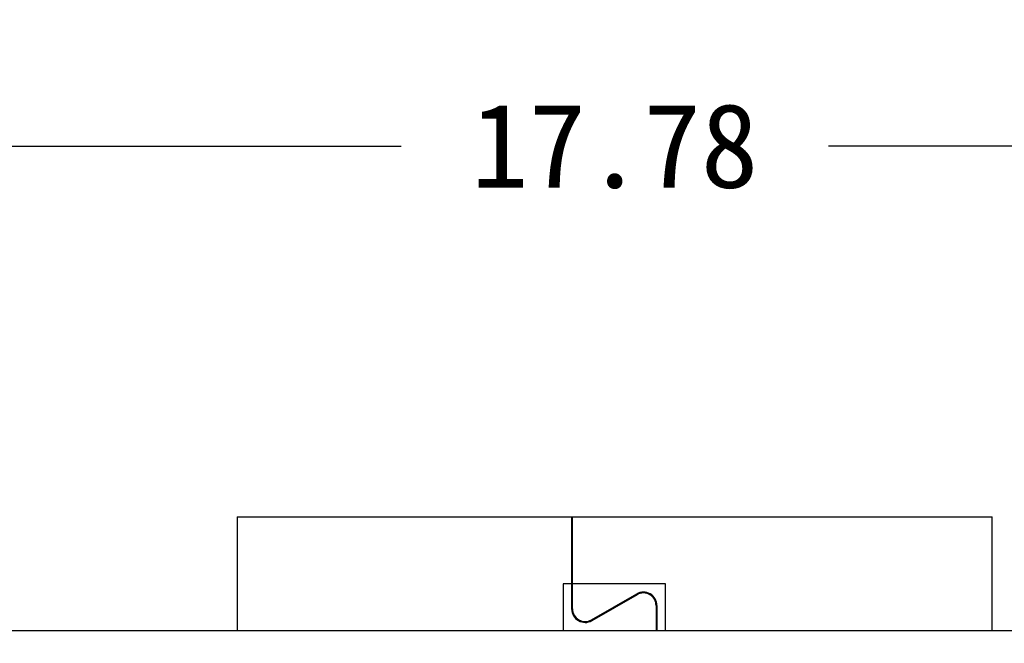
# Model space of a CAD drawing. Header units: millimetres. Extents: x 0 to 297, y 0 to 210.
# Tile 168 of 172: x 191 to 203, y 149 to 156. Entities that reach past the tile are written whole.
import ezdxf

# ---------------------------------------------------------------- set-up
doc = ezdxf.new("R2010")
doc.units = ezdxf.units.MM
doc.header["$LTSCALE"] = 16.335
doc.header["$PDMODE"] = 3
doc.header["$PDSIZE"] = 8
doc.layers.get('0').update_dxf_attribs({"linetype": 'CONTINUOUS'})
doc.layers.get('Defpoints').update_dxf_attribs({"linetype": 'CONTINUOUS'})
doc.layers.add('OPEN_CASCADEDXF_CONTINUOUS_LINE', color=7, linetype='CONTINUOUS')
doc.styles.get("Standard").update_dxf_attribs({"font": '仿宋_GB2312.ttf'})
doc.dimstyles.get("Standard").update_dxf_attribs({"dimtxt": 2.5, "dimasz": 3.5, "dimexe": 1.5, "dimexo": 1, "dimtad": 1, "dimdsep": 46, "dimtxsty": 'Standard', "dimblk": '_FILLED', "dimblk1": '_FILLED', "dimblk2": '_FILLED', "dimcen": 0.09, "dimazin": 2, "dimtol": 1, "dimtp": 0.01, "dimtm": 0.01, "dimtfac": 1, "dimtofl": 0, "dimtmove": 0, "dimatfit": 3, "dimldrblk": '_FILLED', "dimfxl": 1, "dimtolj": 1, "dimarcsym": 0})

# ---------------------------------------------------------------- blocks, each defined once
blk = doc.blocks.new('_FILLED')
at = {"color": 0, "linetype": 'ByBlock'}
blk.add_solid([(0, 0), (-1, 0.171), (-1, -0.171)], dxfattribs=at)
blk = doc.blocks.new('*D35')
at = {"color": 0, "lineweight": -2, "transparency": 16777216}
for p, q in [((189.079, 145.434), (189.079, 156.194)), ((206.859, 145.434), (206.859, 156.194)), ((190.079, 154.694), (195.44, 154.694)), ((205.859, 154.694), (200.499, 154.694))]:
    blk.add_line(p, q, dxfattribs=at)
at = {"layer": 'Defpoints', "color": 0, "transparency": 16777216}
for p in [(206.859, 154.694), (189.079, 144.434), (206.859, 144.434)]:
    blk.add_point(p, dxfattribs=at)
at = {"color": 0, "lineweight": -2, "transparency": 16777216, "rotation": 180}
blk.add_blockref('_FILLED', (189.079, 154.694), dxfattribs=at)
at = {"color": 0, "lineweight": -2, "transparency": 16777216}
blk.add_blockref('_FILLED', (206.859, 154.694), dxfattribs=at)
at = {"color": 0, "transparency": 16777216, "insert": (197.969, 154.694), "char_height": 1, "attachment_point": 5}
blk.add_mtext('\\A1;17.78', dxfattribs=at)

msp = doc.modelspace()

# ---------------------------------------------------------------- linework, layer by layer
at = {"layer": 'OPEN_CASCADEDXF_CONTINUOUS_LINE', "color": 7, "linetype": 'Continuous'}
for p, q in [((193.499, 150.304), (193.499, 148.954)), ((193.499, 150.304), (202.439, 150.304)), ((197.459, 150.304), (197.459, 149.213)), ((197.469, 149.213), (197.469, 150.304)), ((202.439, 148.954), (202.439, 150.304)), ((197.469, 150.204), (197.459, 150.204)), ((197.469, 149.974), (197.459, 149.974)), ((197.459, 149.889), (197.469, 149.889)), ((197.359, 149.512), (197.359, 148.953)), ((197.459, 149.512), (197.359, 149.512)), ((198.569, 149.512), (197.469, 149.512)), ((198.569, 148.953), (198.569, 149.512)), ((197.694, 149.083), (198.23, 149.391)), ((198.235, 149.382), (197.699, 149.074)), ((198.459, 149.252), (198.459, 148.953)), ((198.469, 149.252), (198.469, 148.953)), ((207.469, 148.954), (188.469, 148.954))]:
    msp.add_line(p, q, dxfattribs=at)
for centre, radius, start, end in [((198.309, 149.252), 0.16, 0, 119.8989), ((198.309, 149.252), 0.15, 0, 119.8989), ((197.619, 149.213), 0.16, 180, 299.8989), ((197.619, 149.213), 0.15, 180, 299.8989)]:
    msp.add_arc(centre, radius, start, end, dxfattribs=at)

# ---------------------------------------------------------------- dimensions: what is measured, and where the dimension line sits
at = {"color": 3}
dim = msp.add_linear_dim(base=(206.859, 154.694), p1=(189.079, 144.434), p2=(206.859, 144.434), dimstyle='Standard', override={"dimtxt": 1, "dimasz": 1, "dimtad": 0, "dimtih": 1, "dimtoh": 1, "dimzin": 0, "dimcen": 2.673, "dimadec": 0, "dimazin": 0, "dimtol": 0, "dimtzin": 0}, dxfattribs=at)
dim.commit()
dim.dimension.update_dxf_attribs({"geometry": '*D35', "text_midpoint": (197.969, 154.694)})

doc.saveas('drawing.dxf')
